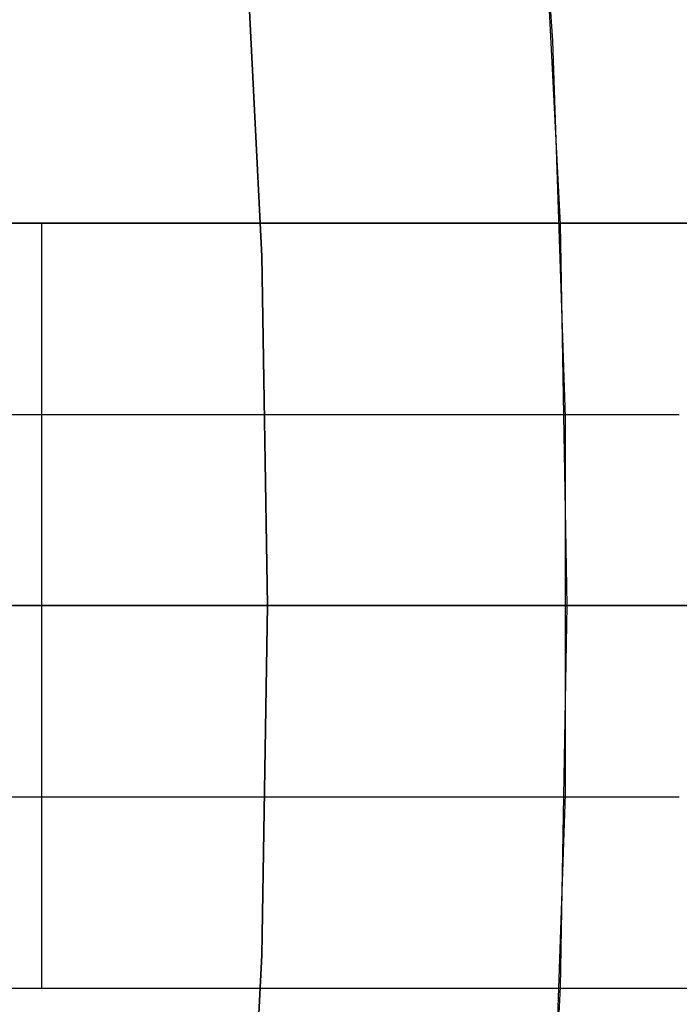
# Model space of a CAD drawing. Header units: millimetres. Extents: x -267 to 897, y -4167 to -3150.
# Tile 125 of 177: x 354.54 to 357.13, y -3518.47 to -3514.6. Entities that reach past the tile are written whole.
import ezdxf

# ---------------------------------------------------------------- set-up
doc = ezdxf.new("R2010")
doc.units = ezdxf.units.MM
doc.layers.add('1', color=7, linetype='Continuous')
doc.layers.add('BLANCO METALICO', color=7, linetype='Continuous', true_color=0xededed)

msp = doc.modelspace()

# ---------------------------------------------------------------- linework, layer by layer
at = {"layer": '1', "color": 250, "true_color": 0x111111}
for p, q in [((356.5296, -3513.2141, 118.6312), (356.631, -3514.6877, 118.6312)), ((356.5296, -3513.2141, 118.6312), (356.631, -3514.6877, 118.6312)), ((356.5841, -3513.9141, 118.6312), (356.662, -3515.4074, 118.6312)), ((356.631, -3514.6877, 118.6312), (356.6817, -3516.164, 118.6312)), ((356.631, -3514.6877, 118.6312), (356.6817, -3516.164, 118.6312)), ((356.662, -3515.4074, 118.6312), (356.688, -3516.9025, 118.6312)), ((356.6817, -3516.164, 118.6312), (356.6817, -3517.6411, 118.6312)), ((356.6817, -3516.164, 118.6312), (356.6817, -3517.6411, 118.6312)), ((387.6638, -3516.9025, 31.0021), (313.6641, -3516.9025, 31.0021)), ((380.6271, -3516.9025, 48.5021), (313.6641, -3516.9025, 48.5021)), ((381.6563, -3516.9025, 65.7922), (340.8129, -3516.9025, 65.7922)), ((356.688, -3516.9025, 118.6312), (341.1392, -3516.9025, 118.6312)), ((356.688, -3516.9025, 118.6312), (356.662, -3518.3976, 118.6312)), ((356.688, -3516.9025, 118.6312), (356.7892, -3516.9025, 118.6295)), ((356.7892, -3516.9025, 118.6295), (356.8903, -3516.9025, 118.6243)), ((356.8903, -3516.9025, 118.6243), (356.9911, -3516.9025, 118.6157)), ((356.9911, -3516.9025, 118.6157), (357.0915, -3516.9025, 118.6036)), ((357.0915, -3516.9025, 118.6036), (357.1915, -3516.9025, 118.5882)), ((356.6817, -3517.6411, 118.6312), (356.631, -3519.1173, 118.6312)), ((356.6817, -3517.6411, 118.6312), (356.631, -3519.1173, 118.6312)), ((356.662, -3518.3976, 118.6312), (356.5841, -3519.8909, 118.6312))]:
    msp.add_line(p, q, dxfattribs=at)
at = {"layer": '1', "color": 7, "true_color": 0xffffff}
for p, q in [((355.4237, -3514.1642, 0.6293), (355.4918, -3515.5326, 0.6293)), ((355.4918, -3515.5326, 0.6293), (355.4237, -3514.1642, 0.6293)), ((355.4918, -3515.5326, 0.6293), (355.5146, -3516.9025, 0.6293)), ((355.5146, -3516.9025, 0.6293), (355.4918, -3515.5326, 0.6293)), ((384.8577, -3516.9025, 31.0021), (313.6641, -3516.9025, 31.0021)), ((355.5117, -3516.9025, 0.6711), (345.843, -3516.9025, 0.1678)), ((355.5146, -3516.9025, 0.6293), (355.4918, -3518.2724, 0.6293)), ((355.4918, -3518.2724, 0.6293), (355.5146, -3516.9025, 0.6293)), ((357.239, -3516.9025, 0.7868), (355.5146, -3516.9025, 0.6293)), ((355.4918, -3518.2724, 0.6293), (355.4237, -3519.6409, 0.6293)), ((355.4237, -3519.6409, 0.6293), (355.4918, -3518.2724, 0.6293))]:
    msp.add_line(p, q, dxfattribs=at)
at = {"layer": 'BLANCO METALICO'}
for p, q in [((360.8406, -3515.4025, 259.5324), (351.4382, -3515.4025, 259.5324)), ((357.1287, -3515.4025, 296.5105), (352.6287, -3515.4025, 296.5105)), ((352.6287, -3515.4025, 277.3042), (358.1287, -3515.4025, 277.3042)), ((354.6287, -3516.9025, 296.5105), (354.6287, -3515.4025, 296.5105)), ((356.1394, -3515.4025, 259.5324), (356.1394, -3515.4025, 296.5105)), ((352.1287, -3516.1525, 296.5105), (357.1287, -3516.1525, 296.5105)), ((338.6638, -3516.9025, 239.9163), (411.8638, -3516.9025, 239.9163)), ((411.8638, -3516.9025, 239.1163), (339.1638, -3516.9025, 239.1163)), ((351.2127, -3516.9025, 256.5324), (362.0487, -3516.9025, 256.5324)), ((357.1287, -3516.9025, 296.5105), (352.1287, -3516.9025, 296.5105)), ((354.6287, -3518.4025, 296.5105), (354.6287, -3516.9025, 296.5105)), ((352.1287, -3517.6525, 296.5105), (357.1287, -3517.6525, 296.5105)), ((351.4382, -3518.4025, 259.5324), (360.8406, -3518.4025, 259.5324)), ((352.6287, -3518.4025, 296.5105), (357.1287, -3518.4025, 296.5105)), ((352.6287, -3518.4025, 277.3042), (358.1287, -3518.4025, 277.3042)), ((356.1394, -3518.4025, 296.5105), (356.1394, -3518.4025, 259.5324))]:
    msp.add_line(p, q, dxfattribs=at)

doc.saveas('drawing.dxf')
